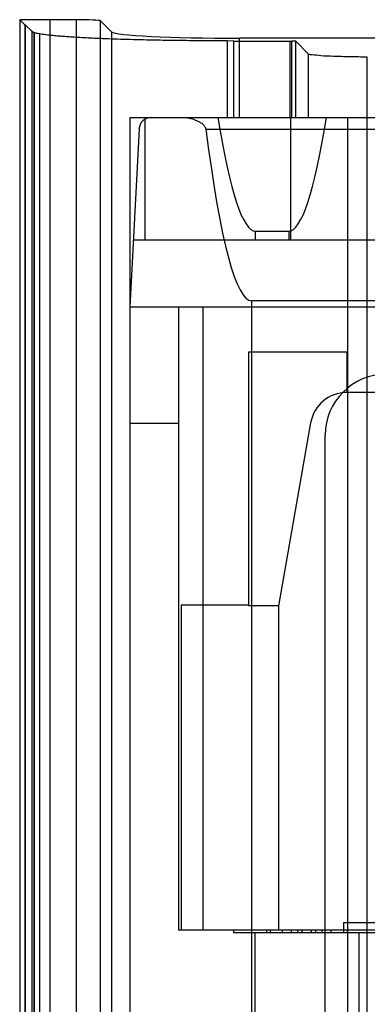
# Model space of a CAD drawing. Header units: millimetres. Extents: x 26 to 199, y 39 to 272.
# Tile 3 of 29: x 26 to 54, y 191 to 272. Entities that reach past the tile are written whole.
import ezdxf

# ---------------------------------------------------------------- set-up
doc = ezdxf.new("R2010")
doc.units = ezdxf.units.MM
doc.header["$LTSCALE"] = 20.161232
doc.layers.get('0').update_dxf_attribs({"linetype": 'CONTINUOUS'})

msp = doc.modelspace()

# ---------------------------------------------------------------- linework, layer by layer
at = {"color": 7, "linetype": 'Continuous'}
for p, q in [((25.871, 271.897), (25.871, 124.793)), ((25.871, 271.897), (26.282, 271.485)), ((28.367, 124.787), (28.367, 271.904)), ((30.482, 271.904), (28.367, 271.904)), ((30.482, 271.904), (30.482, 124.787)), ((32.479, 124.886), (32.479, 271.804)), ((33.378, 270.905), (32.479, 271.804)), ((26.282, 271.485), (26.282, 125.205)), ((26.333, 271.486), (26.333, 125.204)), ((26.333, 271.486), (26.882, 270.937)), ((26.882, 125.753), (26.882, 270.937)), ((27.048, 125.853), (27.048, 270.838)), ((27.084, 125.848), (27.084, 270.842)), ((27.526, 125.955), (27.526, 270.736)), ((33.378, 270.905), (33.378, 125.785)), ((42.865, 270.175), (42.865, 263.902)), ((43.389, 270.159), (42.865, 270.175)), ((43.389, 263.902), (43.389, 270.159)), ((43.389, 270.159), (47.978, 270.159)), ((43.864, 263.902), (43.864, 270.384)), ((180.884, 270.384), (43.864, 270.384)), ((47.978, 270.159), (47.978, 263.902)), ((47.978, 270.159), (48.136, 270.158)), ((48.136, 263.902), (48.136, 270.158)), ((48.435, 270.144), (48.435, 263.902)), ((48.478, 270.142), (48.435, 270.144)), ((48.478, 263.902), (48.478, 270.142)), ((48.478, 270.142), (49.524, 269.096)), ((49.524, 263.902), (49.524, 269.096)), ((54.324, 127.842), (54.324, 268.848)), ((34.874, 263.902), (34.874, 147.402)), ((34.874, 263.902), (189.874, 263.902)), ((36.148, 253.902), (36.148, 263.775)), ((48.064, 253.902), (48.064, 263.902)), ((52.731, 147.402), (52.731, 263.902)), ((35.637, 262.955), (34.874, 248.402)), ((41.108, 262.955), (183.641, 262.955)), ((45.185, 253.902), (45.185, 254.602)), ((45.185, 254.602), (47.888, 254.602)), ((47.888, 254.602), (47.888, 253.902)), ((35.162, 253.902), (69.848, 253.902)), ((34.874, 248.402), (68.931, 248.402)), ((38.874, 248.402), (38.874, 197.402)), ((40.874, 248.402), (40.874, 197.402)), ((44.874, 147.402), (44.874, 248.902)), ((179.874, 248.902), (44.874, 248.902)), ((44.613, 244.696), (44.613, 223.952)), ((52.64, 244.696), (44.613, 244.696)), ((52.64, 244.696), (52.64, 241.402)), ((67.874, 241.402), (52.64, 241.402)), ((34.874, 238.902), (38.874, 238.902)), ((49.685, 238.923), (47.046, 223.952)), ((50.874, 147.402), (50.874, 237.902)), ((39.087, 224.002), (39.087, 197.402)), ((44.613, 224.002), (39.087, 224.002)), ((47.046, 223.952), (44.613, 223.952)), ((47.046, 223.952), (47.046, 197.402)), ((185.874, 197.402), (38.874, 197.402)), ((43.374, 197.402), (43.374, 197.202)), ((46.074, 197.402), (46.074, 197.202)), ((46.374, 197.402), (46.374, 197.202)), ((47.374, 197.202), (47.374, 197.402)), ((48.124, 197.202), (48.124, 197.402)), ((48.624, 197.202), (48.624, 197.402)), ((48.999, 197.202), (48.999, 197.402)), ((49.749, 197.202), (49.749, 197.402)), ((50.124, 197.202), (50.124, 197.402)), ((50.624, 197.202), (50.624, 197.402)), ((51.374, 197.202), (51.374, 197.402)), ((52.374, 198.002), (52.374, 197.202)), ((82.374, 198.002), (52.374, 198.002)), ((52.674, 197.402), (52.674, 197.202)), ((55.374, 197.202), (43.374, 197.202)), ((45.124, 197.202), (45.124, 182.402)), ((53.624, 197.202), (53.624, 182.402))]:
    msp.add_line(p, q, dxfattribs=at)
for centre, radius, end in [((36.635, 262.902), 1, 177), ((55.874, 237.902), 5, 180), ((52.64, 238.402), 3, 170)]:
    msp.add_arc(centre, radius, 90, end, dxfattribs=at)
for centre, major_axis, ratio, start_param, end_param in [((28.374, 271.897), (2.503, 0), 0.002739, 1.573536, 3.141585), ((30.482, 271.799), (2, 0), 0.052408, 0.05236, 1.570796), ((28.809, 271.462), (2.527, -0.023), 0.002713, 2.940672, 3.141618), ((43.864, 270.934), (10.5, 0), 0.052408, -3.089233, -1.570796), ((45.213, 445.676), (0.028, 191.073), 0.052408, -3.454866, -3.141585), ((47.86, 445.676), (-0.028, 191.073), 0.052408, -3.1416, -2.828319), ((44.874, 439.714), (0, 190.811), 0.052408, -3.527772, -3.141593)]:
    msp.add_ellipse(centre, major_axis=major_axis, ratio=ratio, start_param=start_param, end_param=end_param, dxfattribs=at)
for points, knots in [([(27.084, 270.842), (27.06, 270.849), (27.017, 270.864), (26.96, 270.887), (26.915, 270.91), (26.891, 270.928), (26.882, 270.937)], [0, 0, 0, 0, 0.330054, 0.605249, 0.827359, 1, 1, 1, 1]), ([(27.048, 270.838), (27.053, 270.839), (27.065, 270.84), (27.077, 270.842), (27.084, 270.842)], [0, 0, 0, 0, 0.430692, 1, 1, 1, 1]), ([(27.526, 270.736), (27.463, 270.746), (27.347, 270.767), (27.188, 270.8), (27.091, 270.825), (27.048, 270.838)], [0, 0, 0, 0, 0.389118, 0.722486, 1, 1, 1, 1]), ([(42.865, 270.175), (41.9, 270.173), (40.306, 270.178), (38.103, 270.202), (36.149, 270.237), (34.178, 270.289), (32.358, 270.357), (31.045, 270.423), (30.188, 270.475), (29.613, 270.515), (29.087, 270.556), (28.555, 270.605), (28.115, 270.652), (27.759, 270.699), (27.6, 270.723), (27.526, 270.736)], [0, 0, 0, 0, 0.188327, 0.311442, 0.43039, 0.570029, 0.696568, 0.786197, 0.826769, 0.864302, 0.898747, 0.92983, 0.968624, 0.985244, 1, 1, 1, 1]), ([(48.435, 270.144), (48.418, 270.146), (48.378, 270.15), (48.31, 270.153), (48.228, 270.156), (48.168, 270.158), (48.136, 270.158)], [0, 0, 0, 0, 0.170204, 0.401055, 0.682188, 1, 1, 1, 1]), ([(54.325, 268.848), (53.84, 268.849), (52.919, 268.856), (51.658, 268.897), (50.621, 268.924), (49.975, 269.025), (49.596, 269.024), (49.524, 269.096)], [0, 0, 0, 0, 0.301863, 0.572692, 0.790339, 0.936751, 1, 1, 1, 1]), ([(39.245, 263.902), (39.417, 263.902), (39.769, 263.862), (40.197, 263.732), (40.531, 263.579), (40.773, 263.428), (40.997, 263.239), (41.095, 263.054), (41.108, 262.955)], [0, 0, 0, 0, 0.233863, 0.477817, 0.603776, 0.732406, 0.864154, 1, 1, 1, 1])]:
    msp.add_open_spline(points, degree=3, knots=knots, dxfattribs=at)

doc.saveas('drawing.dxf')
